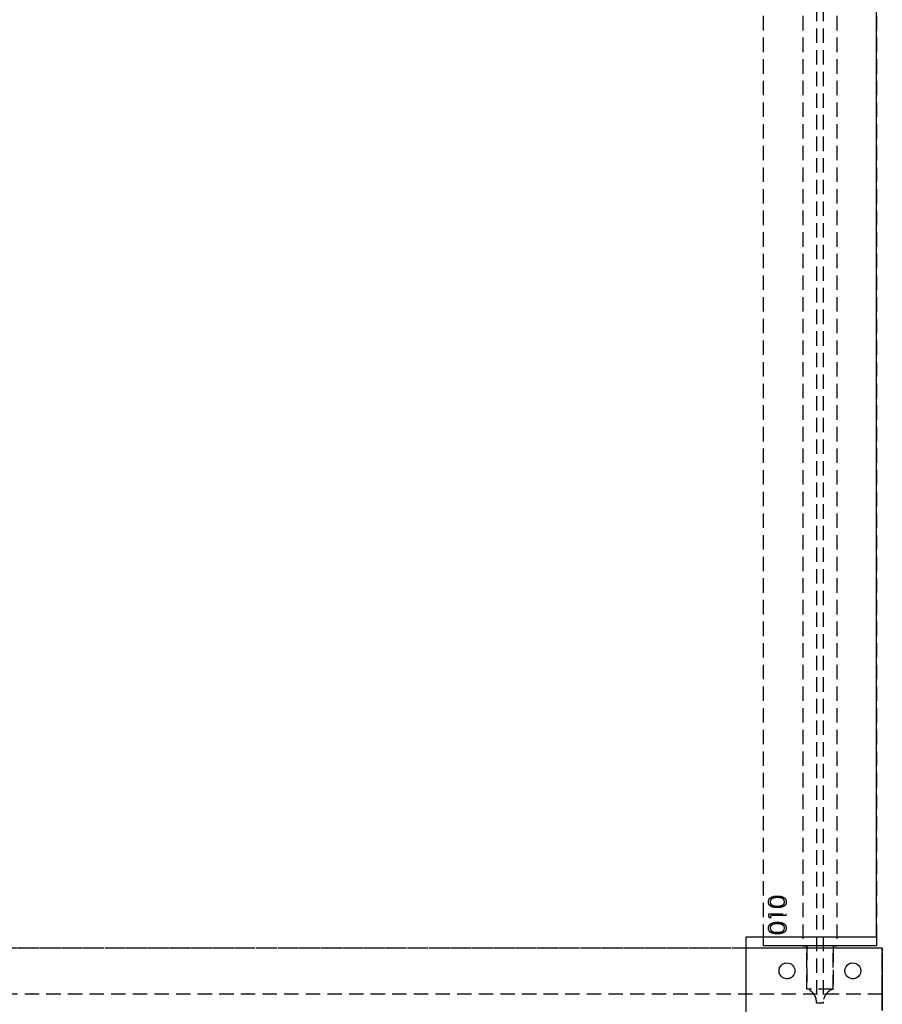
# Model space of a CAD drawing. Header units: millimetres. Extents: x 410 to 11678, y 2765 to 7100.
# Tile 37 of 40: x 6645 to 7405, y 4821 to 5688. Entities that reach past the tile are written whole.
import ezdxf

# ---------------------------------------------------------------- set-up
doc = ezdxf.new("R2010")
doc.units = ezdxf.units.MM
doc.header["$LTSCALE"] = 10
doc.linetypes.add('HIDDEN', pattern=[1.905, 1.27, -0.635])
doc.layers.add('Caillebotis', color=1, linetype='Continuous', lineweight=25)
doc.layers.add('Plancher inferieur', color=7, linetype='Continuous')

msp = doc.modelspace()

# ---------------------------------------------------------------- linework, layer by layer
at = {"layer": 'Caillebotis'}
for p, q in [((7400.02, 4880.44), (7400.02, 6333.44)), ((7285.02, 4880.44), (7400.02, 4880.44)), ((7285.02, 4750.44), (7285.02, 4880.44))]:
    msp.add_line(p, q, dxfattribs=at)
at = {"layer": 'Plancher inferieur', "linetype": 'HIDDEN'}
for p, q in [((7347.02, 6499.61), (7347.02, 4822.76)), ((7353.02, 6499.61), (7353.02, 4822.76)), ((7300.02, 6453.44), (7300.02, 4880.44)), ((7300.02, 6453.44), (7300.02, 4872.44)), ((7335.02, 6453.44), (7335.02, 4872.44)), ((7365.02, 6453.44), (7365.02, 4872.44)), ((7400.02, 6453.44), (7400.02, 4872.44)), ((7305.02, 4900.51), (7320.02, 4900.51)), ((7305.02, 4897.74), (7305.02, 4900.51)), ((7320.02, 4900.51), (7320.02, 4899.17)), ((7306.56, 4896.86), (7305.02, 4897.74)), ((7306.56, 4899.17), (7306.56, 4896.86)), ((7320.02, 4899.17), (7306.56, 4899.17)), ((7405.02, 4870.44), (410.02, 4870.44)), ((7285.02, 4870.44), (5825.02, 4870.44)), ((7335.02, 4872.44), (7300.02, 4872.44)), ((7400.02, 4872.44), (7300.02, 4872.44)), ((7338.45, 4872.44), (7335.02, 4872.44)), ((7335.02, 4872.44), (7338.45, 4872.44)), ((7361.59, 4872.44), (7338.45, 4872.44)), ((7338.45, 4872.44), (7338.45, 4834.26)), ((7338.45, 4834.26), (7338.45, 4870.44)), ((7365.02, 4872.44), (7361.59, 4872.44)), ((7361.59, 4872.44), (7365.02, 4872.44)), ((7361.59, 4834.26), (7361.59, 4872.44)), ((7361.59, 4870.44), (7361.59, 4834.26)), ((7400.02, 4872.44), (7365.02, 4872.44)), ((7405.02, 4829.94), (7405.02, 4870.44)), ((7405.02, 4815.44), (7405.02, 4870.44)), ((7361.59, 4834.26), (7338.45, 4834.26)), ((7405.02, 4829.94), (410.02, 4829.94)), ((7347.02, 4821.94), (7347.02, 4822.76)), ((7353.02, 4821.94), (7347.02, 4821.94)), ((7353.02, 4822.76), (7353.02, 4821.94)), ((7405.02, 4819.94), (7405.02, 4829.94)), ((7405.02, 4829.94), (7405.02, 4819.94))]:
    msp.add_line(p, q, dxfattribs=at)
at = {"layer": 'Plancher inferieur', "linetype": 'Continuous'}
for p, q in [((7300.02, 4880.44), (7300.02, 4872.44)), ((7400.02, 4880.44), (7400.02, 4872.44)), ((7405.02, 4870.44), (7285.02, 4870.44)), ((7400.02, 4872.44), (7300.02, 4872.44)), ((7338.45, 4870.44), (7338.45, 4872.44)), ((7361.59, 4872.44), (7361.59, 4870.44)), ((7405.02, 4870.44), (7405.02, 4815.44))]:
    msp.add_line(p, q, dxfattribs=at)
for centre in [(7321.02, 4850.44), (7379.02, 4850.44)]:
    msp.add_circle(centre, 7, dxfattribs=at)
at = {"layer": 'Plancher inferieur', "linetype": 'HIDDEN'}
for centre in [(7321.02, 4850.44), (7379.02, 4850.44)]:
    msp.add_circle(centre, 7, dxfattribs=at)
for centre, start, end in [((7335.02, 4822.76), 0, 73.40216), ((7365.02, 4822.76), 106.59784, 180)]:
    msp.add_arc(centre, 12, start, end, dxfattribs=at)
for points, knots in [([(7304.63, 4911.1), (7304.64, 4911.22), (7304.64, 4911.46), (7304.69, 4911.81), (7304.75, 4912.15), (7304.84, 4912.49), (7304.96, 4912.81), (7305.11, 4913.13), (7305.27, 4913.44), (7305.47, 4913.74), (7305.7, 4914.03), (7305.95, 4914.3), (7306.22, 4914.55), (7306.53, 4914.79), (7306.86, 4915.02), (7307.21, 4915.23), (7307.6, 4915.42), (7308, 4915.6), (7308.45, 4915.76), (7308.92, 4915.9), (7309.44, 4916.02), (7309.98, 4916.12), (7310.57, 4916.19), (7311.19, 4916.24), (7311.85, 4916.27), (7312.29, 4916.28), (7312.53, 4916.28)], [0, 0, 0, 0, 0.033788, 0.067226, 0.099841, 0.132545, 0.16513, 0.198011, 0.23128, 0.265044, 0.299216, 0.334359, 0.369695, 0.406258, 0.443804, 0.482982, 0.523085, 0.565267, 0.609343, 0.656393, 0.705887, 0.758326, 0.813833, 0.872795, 0.934723, 1, 1, 1, 1]), ([(7304.63, 4911.1), (7304.64, 4911.22), (7304.64, 4911.46), (7304.69, 4911.81), (7304.75, 4912.15), (7304.84, 4912.49), (7304.96, 4912.81), (7305.11, 4913.13), (7305.27, 4913.44), (7305.47, 4913.74), (7305.7, 4914.03), (7305.95, 4914.3), (7306.22, 4914.55), (7306.53, 4914.79), (7306.86, 4915.02), (7307.21, 4915.23), (7307.6, 4915.42), (7308, 4915.6), (7308.45, 4915.76), (7308.92, 4915.9), (7309.44, 4916.02), (7309.98, 4916.12), (7310.57, 4916.19), (7311.19, 4916.24), (7311.85, 4916.27), (7312.29, 4916.28), (7312.53, 4916.28)], [0, 0, 0, 0, 0.033788, 0.067226, 0.099841, 0.132545, 0.16513, 0.198011, 0.23128, 0.265044, 0.299216, 0.334359, 0.369695, 0.406258, 0.443804, 0.482982, 0.523085, 0.565267, 0.609343, 0.656393, 0.705887, 0.758326, 0.813833, 0.872795, 0.934723, 1, 1, 1, 1]), ([(7312.53, 4906.09), (7312.28, 4906.09), (7311.82, 4906.09), (7311.14, 4906.12), (7310.5, 4906.17), (7309.9, 4906.24), (7309.35, 4906.33), (7308.84, 4906.44), (7308.37, 4906.57), (7307.94, 4906.72), (7307.54, 4906.88), (7307.17, 4907.06), (7306.83, 4907.27), (7306.5, 4907.48), (7306.21, 4907.72), (7305.94, 4907.96), (7305.69, 4908.23), (7305.47, 4908.51), (7305.27, 4908.81), (7305.1, 4909.11), (7304.96, 4909.42), (7304.84, 4909.74), (7304.75, 4910.07), (7304.68, 4910.41), (7304.64, 4910.75), (7304.64, 4910.99), (7304.63, 4911.1)], [0, 0, 0, 0, 0.06859, 0.133236, 0.194298, 0.251261, 0.304491, 0.354209, 0.400451, 0.443378, 0.483979, 0.523213, 0.561001, 0.597856, 0.633471, 0.668265, 0.702638, 0.736825, 0.77043, 0.803572, 0.835925, 0.86847, 0.900854, 0.933471, 0.96626, 1, 1, 1, 1]), ([(7312.53, 4906.09), (7312.28, 4906.09), (7311.82, 4906.09), (7311.14, 4906.12), (7310.5, 4906.17), (7309.9, 4906.24), (7309.35, 4906.33), (7308.84, 4906.44), (7308.37, 4906.57), (7307.94, 4906.72), (7307.54, 4906.88), (7307.17, 4907.06), (7306.83, 4907.27), (7306.5, 4907.48), (7306.21, 4907.72), (7305.94, 4907.96), (7305.69, 4908.23), (7305.47, 4908.51), (7305.27, 4908.81), (7305.1, 4909.11), (7304.96, 4909.42), (7304.84, 4909.74), (7304.75, 4910.07), (7304.68, 4910.41), (7304.64, 4910.75), (7304.64, 4910.99), (7304.63, 4911.1)], [0, 0, 0, 0, 0.06859, 0.133236, 0.194298, 0.251261, 0.304491, 0.354209, 0.400451, 0.443378, 0.483979, 0.523213, 0.561001, 0.597856, 0.633471, 0.668265, 0.702638, 0.736825, 0.77043, 0.803572, 0.835925, 0.86847, 0.900854, 0.933471, 0.96626, 1, 1, 1, 1]), ([(7312.52, 4914.94), (7312.34, 4914.93), (7311.99, 4914.93), (7311.47, 4914.91), (7310.98, 4914.87), (7310.51, 4914.81), (7310.07, 4914.74), (7309.65, 4914.66), (7309.26, 4914.55), (7308.9, 4914.44), (7308.55, 4914.3), (7308.24, 4914.16), (7307.94, 4914), (7307.67, 4913.84), (7307.42, 4913.66), (7307.2, 4913.46), (7307, 4913.26), (7306.77, 4912.97), (7306.53, 4912.59), (7306.32, 4912.13), (7306.2, 4911.64), (7306.18, 4911.31), (7306.17, 4911.15)], [0, 0, 0, 0, 0.065674, 0.128473, 0.188155, 0.24508, 0.299416, 0.350785, 0.399899, 0.446624, 0.491202, 0.533319, 0.573791, 0.612461, 0.649528, 0.685459, 0.720284, 0.754012, 0.819093, 0.880506, 0.940318, 1, 1, 1, 1]), ([(7312.52, 4914.94), (7312.34, 4914.93), (7311.99, 4914.93), (7311.47, 4914.91), (7310.98, 4914.87), (7310.51, 4914.81), (7310.07, 4914.74), (7309.65, 4914.66), (7309.26, 4914.55), (7308.9, 4914.44), (7308.55, 4914.3), (7308.24, 4914.16), (7307.94, 4914), (7307.67, 4913.84), (7307.42, 4913.66), (7307.2, 4913.46), (7307, 4913.26), (7306.77, 4912.97), (7306.53, 4912.59), (7306.32, 4912.13), (7306.2, 4911.64), (7306.18, 4911.31), (7306.17, 4911.15)], [0, 0, 0, 0, 0.065674, 0.128473, 0.188155, 0.24508, 0.299416, 0.350785, 0.399899, 0.446624, 0.491202, 0.533319, 0.573791, 0.612461, 0.649528, 0.685459, 0.720284, 0.754012, 0.819093, 0.880506, 0.940318, 1, 1, 1, 1]), ([(7306.17, 4911.15), (7306.18, 4910.98), (7306.2, 4910.65), (7306.32, 4910.16), (7306.53, 4909.69), (7306.77, 4909.32), (7307, 4909.03), (7307.19, 4908.83), (7307.4, 4908.64), (7307.63, 4908.46), (7307.89, 4908.3), (7308.15, 4908.15), (7308.45, 4908.02), (7308.76, 4907.89), (7309.1, 4907.78), (7309.47, 4907.69), (7309.89, 4907.61), (7310.34, 4907.55), (7310.83, 4907.5), (7311.36, 4907.46), (7311.93, 4907.44), (7312.32, 4907.44), (7312.52, 4907.44)], [0, 0, 0, 0, 0.0603773, 0.1208646, 0.1825791, 0.2476255, 0.281336, 0.3151193, 0.3494568, 0.3846056, 0.4210158, 0.4582367, 0.4968943, 0.5373154, 0.5802098, 0.6271671, 0.6784377, 0.7340242, 0.7937784, 0.8577356, 0.9267091, 1, 1, 1, 1]), ([(7306.17, 4911.15), (7306.18, 4910.98), (7306.2, 4910.65), (7306.32, 4910.16), (7306.53, 4909.69), (7306.77, 4909.32), (7307, 4909.03), (7307.19, 4908.83), (7307.4, 4908.64), (7307.63, 4908.46), (7307.89, 4908.3), (7308.15, 4908.15), (7308.45, 4908.02), (7308.76, 4907.89), (7309.1, 4907.78), (7309.47, 4907.69), (7309.89, 4907.61), (7310.34, 4907.55), (7310.83, 4907.5), (7311.36, 4907.46), (7311.93, 4907.44), (7312.32, 4907.44), (7312.52, 4907.44)], [0, 0, 0, 0, 0.0603773, 0.1208646, 0.1825791, 0.2476255, 0.281336, 0.3151193, 0.3494568, 0.3846056, 0.4210158, 0.4582367, 0.4968943, 0.5373154, 0.5802098, 0.6271671, 0.6784377, 0.7340242, 0.7937784, 0.8577356, 0.9267091, 1, 1, 1, 1]), ([(7316.29, 4914.37), (7316.16, 4914.41), (7315.88, 4914.5), (7315.46, 4914.62), (7315.02, 4914.72), (7314.56, 4914.8), (7314.08, 4914.86), (7313.58, 4914.9), (7313.05, 4914.93), (7312.7, 4914.93), (7312.52, 4914.94)], [0, 0, 0, 0, 0.110588, 0.224542, 0.342503, 0.464324, 0.590756, 0.722227, 0.858843, 1, 1, 1, 1]), ([(7316.29, 4914.37), (7316.16, 4914.41), (7315.88, 4914.5), (7315.46, 4914.62), (7315.02, 4914.72), (7314.56, 4914.8), (7314.08, 4914.86), (7313.58, 4914.9), (7313.05, 4914.93), (7312.7, 4914.93), (7312.52, 4914.94)], [0, 0, 0, 0, 0.110588, 0.224542, 0.342503, 0.464324, 0.590756, 0.722227, 0.858843, 1, 1, 1, 1]), ([(7312.52, 4907.44), (7312.72, 4907.44), (7313.11, 4907.44), (7313.67, 4907.46), (7314.2, 4907.5), (7314.69, 4907.54), (7315.14, 4907.61), (7315.55, 4907.69), (7315.93, 4907.78), (7316.27, 4907.89), (7316.58, 4908.01), (7316.87, 4908.15), (7317.14, 4908.3), (7317.4, 4908.46), (7317.63, 4908.64), (7317.84, 4908.83), (7318.03, 4909.03), (7318.27, 4909.32), (7318.5, 4909.69), (7318.71, 4910.17), (7318.84, 4910.65), (7318.86, 4910.98), (7318.87, 4911.15)], [0, 0, 0, 0, 0.072955, 0.141591, 0.205573, 0.265315, 0.320613, 0.371477, 0.418453, 0.461364, 0.501801, 0.540474, 0.577852, 0.614276, 0.64966, 0.684283, 0.718344, 0.752068, 0.817643, 0.879716, 0.939962, 1, 1, 1, 1]), ([(7312.52, 4907.44), (7312.72, 4907.44), (7313.11, 4907.44), (7313.67, 4907.46), (7314.2, 4907.5), (7314.69, 4907.54), (7315.14, 4907.61), (7315.55, 4907.69), (7315.93, 4907.78), (7316.27, 4907.89), (7316.58, 4908.01), (7316.87, 4908.15), (7317.14, 4908.3), (7317.4, 4908.46), (7317.63, 4908.64), (7317.84, 4908.83), (7318.03, 4909.03), (7318.27, 4909.32), (7318.5, 4909.69), (7318.71, 4910.17), (7318.84, 4910.65), (7318.86, 4910.98), (7318.87, 4911.15)], [0, 0, 0, 0, 0.072955, 0.141591, 0.205573, 0.265315, 0.320613, 0.371477, 0.418453, 0.461364, 0.501801, 0.540474, 0.577852, 0.614276, 0.64966, 0.684283, 0.718344, 0.752068, 0.817643, 0.879716, 0.939962, 1, 1, 1, 1]), ([(7312.53, 4916.28), (7312.75, 4916.28), (7313.2, 4916.27), (7313.86, 4916.25), (7314.47, 4916.19), (7315.05, 4916.12), (7315.6, 4916.02), (7316.11, 4915.91), (7316.58, 4915.77), (7317.02, 4915.61), (7317.43, 4915.43), (7317.81, 4915.24), (7318.16, 4915.03), (7318.49, 4914.81), (7318.8, 4914.57), (7319.07, 4914.31), (7319.33, 4914.04), (7319.55, 4913.75), (7319.76, 4913.45), (7319.93, 4913.14), (7320.07, 4912.82), (7320.19, 4912.49), (7320.29, 4912.16), (7320.35, 4911.81), (7320.4, 4911.46), (7320.4, 4911.22), (7320.4, 4911.1)], [0, 0, 0, 0, 0.065069, 0.127067, 0.185532, 0.240785, 0.293004, 0.342556, 0.388955, 0.432815, 0.474671, 0.514821, 0.553655, 0.591479, 0.627861, 0.663639, 0.698823, 0.733433, 0.76763, 0.801074, 0.83425, 0.86697, 0.899712, 0.932696, 0.966173, 1, 1, 1, 1]), ([(7312.53, 4916.28), (7312.75, 4916.28), (7313.2, 4916.27), (7313.86, 4916.25), (7314.47, 4916.19), (7315.05, 4916.12), (7315.6, 4916.02), (7316.11, 4915.91), (7316.58, 4915.77), (7317.02, 4915.61), (7317.43, 4915.43), (7317.81, 4915.24), (7318.16, 4915.03), (7318.49, 4914.81), (7318.8, 4914.57), (7319.07, 4914.31), (7319.33, 4914.04), (7319.55, 4913.75), (7319.76, 4913.45), (7319.93, 4913.14), (7320.07, 4912.82), (7320.19, 4912.49), (7320.29, 4912.16), (7320.35, 4911.81), (7320.4, 4911.46), (7320.4, 4911.22), (7320.4, 4911.1)], [0, 0, 0, 0, 0.065069, 0.127067, 0.185532, 0.240785, 0.293004, 0.342556, 0.388955, 0.432815, 0.474671, 0.514821, 0.553655, 0.591479, 0.627861, 0.663639, 0.698823, 0.733433, 0.76763, 0.801074, 0.83425, 0.86697, 0.899712, 0.932696, 0.966173, 1, 1, 1, 1]), ([(7320.4, 4911.1), (7320.4, 4910.99), (7320.4, 4910.75), (7320.36, 4910.41), (7320.29, 4910.07), (7320.2, 4909.74), (7320.09, 4909.42), (7319.94, 4909.12), (7319.77, 4908.81), (7319.58, 4908.52), (7319.36, 4908.24), (7319.12, 4907.98), (7318.84, 4907.73), (7318.55, 4907.5), (7318.22, 4907.28), (7317.88, 4907.08), (7317.5, 4906.89), (7317.1, 4906.72), (7316.67, 4906.57), (7316.2, 4906.44), (7315.69, 4906.34), (7315.13, 4906.25), (7314.54, 4906.17), (7313.9, 4906.12), (7313.23, 4906.09), (7312.76, 4906.09), (7312.53, 4906.09)], [0, 0, 0, 0, 0.033789, 0.066625, 0.099289, 0.131367, 0.163592, 0.196113, 0.228912, 0.26217, 0.296004, 0.330232, 0.365076, 0.400968, 0.437877, 0.475966, 0.51564, 0.556675, 0.600028, 0.64669, 0.696419, 0.749772, 0.80685, 0.86743, 0.931884, 1, 1, 1, 1]), ([(7320.4, 4911.1), (7320.4, 4910.99), (7320.4, 4910.75), (7320.36, 4910.41), (7320.29, 4910.07), (7320.2, 4909.74), (7320.09, 4909.42), (7319.94, 4909.12), (7319.77, 4908.81), (7319.58, 4908.52), (7319.36, 4908.24), (7319.12, 4907.98), (7318.84, 4907.73), (7318.55, 4907.5), (7318.22, 4907.28), (7317.88, 4907.08), (7317.5, 4906.89), (7317.1, 4906.72), (7316.67, 4906.57), (7316.2, 4906.44), (7315.69, 4906.34), (7315.13, 4906.25), (7314.54, 4906.17), (7313.9, 4906.12), (7313.23, 4906.09), (7312.76, 4906.09), (7312.53, 4906.09)], [0, 0, 0, 0, 0.033789, 0.066625, 0.099289, 0.131367, 0.163592, 0.196113, 0.228912, 0.26217, 0.296004, 0.330232, 0.365076, 0.400968, 0.437877, 0.475966, 0.51564, 0.556675, 0.600028, 0.64669, 0.696419, 0.749772, 0.80685, 0.86743, 0.931884, 1, 1, 1, 1]), ([(7318.87, 4911.15), (7318.86, 4911.32), (7318.84, 4911.65), (7318.72, 4912.13), (7318.51, 4912.6), (7318.28, 4912.97), (7318.05, 4913.25), (7317.86, 4913.45), (7317.65, 4913.64), (7317.42, 4913.81), (7317.17, 4913.97), (7316.89, 4914.12), (7316.6, 4914.25), (7316.39, 4914.33), (7316.29, 4914.37)], [0, 0, 0, 0, 0.112802, 0.225203, 0.339663, 0.459731, 0.521784, 0.583969, 0.64821, 0.71391, 0.781027, 0.851466, 0.924059, 1, 1, 1, 1]), ([(7318.87, 4911.15), (7318.86, 4911.32), (7318.84, 4911.65), (7318.72, 4912.13), (7318.51, 4912.6), (7318.28, 4912.97), (7318.05, 4913.25), (7317.86, 4913.45), (7317.65, 4913.64), (7317.42, 4913.81), (7317.17, 4913.97), (7316.89, 4914.12), (7316.6, 4914.25), (7316.39, 4914.33), (7316.29, 4914.37)], [0, 0, 0, 0, 0.112802, 0.225203, 0.339663, 0.459731, 0.521784, 0.583969, 0.64821, 0.71391, 0.781027, 0.851466, 0.924059, 1, 1, 1, 1]), ([(7304.63, 4888.03), (7304.64, 4888.15), (7304.64, 4888.38), (7304.69, 4888.73), (7304.75, 4889.08), (7304.84, 4889.41), (7304.96, 4889.74), (7305.11, 4890.05), (7305.27, 4890.36), (7305.47, 4890.66), (7305.7, 4890.95), (7305.95, 4891.22), (7306.22, 4891.48), (7306.53, 4891.72), (7306.86, 4891.94), (7307.21, 4892.15), (7307.6, 4892.35), (7308, 4892.53), (7308.45, 4892.69), (7308.92, 4892.83), (7309.44, 4892.94), (7309.98, 4893.04), (7310.57, 4893.11), (7311.19, 4893.17), (7311.85, 4893.2), (7312.29, 4893.2), (7312.53, 4893.2)], [0, 0, 0, 0, 0.033788, 0.067226, 0.099841, 0.132545, 0.16513, 0.198011, 0.23128, 0.265044, 0.299216, 0.334359, 0.369695, 0.406258, 0.443804, 0.482982, 0.523085, 0.565267, 0.609343, 0.656393, 0.705887, 0.758326, 0.813833, 0.872795, 0.934723, 1, 1, 1, 1]), ([(7304.63, 4888.03), (7304.64, 4888.15), (7304.64, 4888.38), (7304.69, 4888.73), (7304.75, 4889.08), (7304.84, 4889.41), (7304.96, 4889.74), (7305.11, 4890.05), (7305.27, 4890.36), (7305.47, 4890.66), (7305.7, 4890.95), (7305.95, 4891.22), (7306.22, 4891.48), (7306.53, 4891.72), (7306.86, 4891.94), (7307.21, 4892.15), (7307.6, 4892.35), (7308, 4892.53), (7308.45, 4892.69), (7308.92, 4892.83), (7309.44, 4892.94), (7309.98, 4893.04), (7310.57, 4893.11), (7311.19, 4893.17), (7311.85, 4893.2), (7312.29, 4893.2), (7312.53, 4893.2)], [0, 0, 0, 0, 0.033788, 0.067226, 0.099841, 0.132545, 0.16513, 0.198011, 0.23128, 0.265044, 0.299216, 0.334359, 0.369695, 0.406258, 0.443804, 0.482982, 0.523085, 0.565267, 0.609343, 0.656393, 0.705887, 0.758326, 0.813833, 0.872795, 0.934723, 1, 1, 1, 1]), ([(7312.52, 4891.86), (7312.34, 4891.86), (7311.99, 4891.85), (7311.47, 4891.83), (7310.98, 4891.79), (7310.51, 4891.74), (7310.07, 4891.66), (7309.65, 4891.58), (7309.26, 4891.47), (7308.9, 4891.36), (7308.55, 4891.23), (7308.24, 4891.08), (7307.94, 4890.93), (7307.67, 4890.76), (7307.42, 4890.58), (7307.2, 4890.38), (7307, 4890.18), (7306.77, 4889.89), (7306.53, 4889.52), (7306.32, 4889.05), (7306.2, 4888.56), (7306.18, 4888.24), (7306.17, 4888.07)], [0, 0, 0, 0, 0.065674, 0.128473, 0.188155, 0.24508, 0.299416, 0.350785, 0.399899, 0.446624, 0.491202, 0.533319, 0.573791, 0.612461, 0.649528, 0.685459, 0.720284, 0.754012, 0.819093, 0.880506, 0.940318, 1, 1, 1, 1]), ([(7312.52, 4891.86), (7312.34, 4891.86), (7311.99, 4891.85), (7311.47, 4891.83), (7310.98, 4891.79), (7310.51, 4891.74), (7310.07, 4891.66), (7309.65, 4891.58), (7309.26, 4891.47), (7308.9, 4891.36), (7308.55, 4891.23), (7308.24, 4891.08), (7307.94, 4890.93), (7307.67, 4890.76), (7307.42, 4890.58), (7307.2, 4890.38), (7307, 4890.18), (7306.77, 4889.89), (7306.53, 4889.52), (7306.32, 4889.05), (7306.2, 4888.56), (7306.18, 4888.24), (7306.17, 4888.07)], [0, 0, 0, 0, 0.065674, 0.128473, 0.188155, 0.24508, 0.299416, 0.350785, 0.399899, 0.446624, 0.491202, 0.533319, 0.573791, 0.612461, 0.649528, 0.685459, 0.720284, 0.754012, 0.819093, 0.880506, 0.940318, 1, 1, 1, 1]), ([(7316.29, 4891.29), (7316.16, 4891.34), (7315.88, 4891.43), (7315.46, 4891.55), (7315.02, 4891.64), (7314.56, 4891.72), (7314.08, 4891.78), (7313.58, 4891.83), (7313.05, 4891.85), (7312.7, 4891.86), (7312.52, 4891.86)], [0, 0, 0, 0, 0.110588, 0.224542, 0.342503, 0.464324, 0.590756, 0.722227, 0.858843, 1, 1, 1, 1]), ([(7316.29, 4891.29), (7316.16, 4891.34), (7315.88, 4891.43), (7315.46, 4891.55), (7315.02, 4891.64), (7314.56, 4891.72), (7314.08, 4891.78), (7313.58, 4891.83), (7313.05, 4891.85), (7312.7, 4891.86), (7312.52, 4891.86)], [0, 0, 0, 0, 0.110588, 0.224542, 0.342503, 0.464324, 0.590756, 0.722227, 0.858843, 1, 1, 1, 1]), ([(7312.53, 4893.2), (7312.75, 4893.2), (7313.2, 4893.2), (7313.86, 4893.17), (7314.47, 4893.11), (7315.05, 4893.04), (7315.6, 4892.95), (7316.11, 4892.83), (7316.58, 4892.7), (7317.02, 4892.54), (7317.43, 4892.36), (7317.81, 4892.16), (7318.16, 4891.96), (7318.49, 4891.73), (7318.8, 4891.49), (7319.07, 4891.23), (7319.33, 4890.96), (7319.55, 4890.67), (7319.76, 4890.37), (7319.93, 4890.06), (7320.07, 4889.74), (7320.19, 4889.41), (7320.29, 4889.08), (7320.35, 4888.74), (7320.4, 4888.38), (7320.4, 4888.15), (7320.4, 4888.03)], [0, 0, 0, 0, 0.065069, 0.127067, 0.185532, 0.240785, 0.293004, 0.342556, 0.388955, 0.432815, 0.474671, 0.514821, 0.553655, 0.591479, 0.627861, 0.663639, 0.698823, 0.733433, 0.76763, 0.801074, 0.83425, 0.86697, 0.899712, 0.932696, 0.966173, 1, 1, 1, 1]), ([(7312.53, 4893.2), (7312.75, 4893.2), (7313.2, 4893.2), (7313.86, 4893.17), (7314.47, 4893.11), (7315.05, 4893.04), (7315.6, 4892.95), (7316.11, 4892.83), (7316.58, 4892.7), (7317.02, 4892.54), (7317.43, 4892.36), (7317.81, 4892.16), (7318.16, 4891.96), (7318.49, 4891.73), (7318.8, 4891.49), (7319.07, 4891.23), (7319.33, 4890.96), (7319.55, 4890.67), (7319.76, 4890.37), (7319.93, 4890.06), (7320.07, 4889.74), (7320.19, 4889.41), (7320.29, 4889.08), (7320.35, 4888.74), (7320.4, 4888.38), (7320.4, 4888.15), (7320.4, 4888.03)], [0, 0, 0, 0, 0.065069, 0.127067, 0.185532, 0.240785, 0.293004, 0.342556, 0.388955, 0.432815, 0.474671, 0.514821, 0.553655, 0.591479, 0.627861, 0.663639, 0.698823, 0.733433, 0.76763, 0.801074, 0.83425, 0.86697, 0.899712, 0.932696, 0.966173, 1, 1, 1, 1]), ([(7318.87, 4888.07), (7318.86, 4888.24), (7318.84, 4888.57), (7318.72, 4889.06), (7318.51, 4889.53), (7318.28, 4889.89), (7318.05, 4890.18), (7317.86, 4890.38), (7317.65, 4890.56), (7317.42, 4890.74), (7317.17, 4890.9), (7316.89, 4891.04), (7316.6, 4891.18), (7316.39, 4891.25), (7316.29, 4891.29)], [0, 0, 0, 0, 0.112802, 0.225203, 0.339663, 0.459731, 0.521784, 0.583969, 0.64821, 0.71391, 0.781027, 0.851466, 0.924059, 1, 1, 1, 1]), ([(7318.87, 4888.07), (7318.86, 4888.24), (7318.84, 4888.57), (7318.72, 4889.06), (7318.51, 4889.53), (7318.28, 4889.89), (7318.05, 4890.18), (7317.86, 4890.38), (7317.65, 4890.56), (7317.42, 4890.74), (7317.17, 4890.9), (7316.89, 4891.04), (7316.6, 4891.18), (7316.39, 4891.25), (7316.29, 4891.29)], [0, 0, 0, 0, 0.112802, 0.225203, 0.339663, 0.459731, 0.521784, 0.583969, 0.64821, 0.71391, 0.781027, 0.851466, 0.924059, 1, 1, 1, 1]), ([(7312.53, 4883.01), (7312.28, 4883.01), (7311.82, 4883.02), (7311.14, 4883.05), (7310.5, 4883.1), (7309.9, 4883.17), (7309.35, 4883.25), (7308.84, 4883.36), (7308.37, 4883.49), (7307.94, 4883.64), (7307.54, 4883.81), (7307.17, 4883.99), (7306.83, 4884.19), (7306.5, 4884.41), (7306.21, 4884.64), (7305.94, 4884.89), (7305.69, 4885.15), (7305.47, 4885.43), (7305.27, 4885.73), (7305.1, 4886.03), (7304.96, 4886.34), (7304.84, 4886.66), (7304.75, 4886.99), (7304.68, 4887.33), (7304.64, 4887.68), (7304.64, 4887.91), (7304.63, 4888.03)], [0, 0, 0, 0, 0.06859, 0.133236, 0.194298, 0.251261, 0.304491, 0.354209, 0.400451, 0.443378, 0.483979, 0.523213, 0.561001, 0.597856, 0.633471, 0.668265, 0.702638, 0.736825, 0.77043, 0.803572, 0.835925, 0.86847, 0.900854, 0.933471, 0.96626, 1, 1, 1, 1]), ([(7312.53, 4883.01), (7312.28, 4883.01), (7311.82, 4883.02), (7311.14, 4883.05), (7310.5, 4883.1), (7309.9, 4883.17), (7309.35, 4883.25), (7308.84, 4883.36), (7308.37, 4883.49), (7307.94, 4883.64), (7307.54, 4883.81), (7307.17, 4883.99), (7306.83, 4884.19), (7306.5, 4884.41), (7306.21, 4884.64), (7305.94, 4884.89), (7305.69, 4885.15), (7305.47, 4885.43), (7305.27, 4885.73), (7305.1, 4886.03), (7304.96, 4886.34), (7304.84, 4886.66), (7304.75, 4886.99), (7304.68, 4887.33), (7304.64, 4887.68), (7304.64, 4887.91), (7304.63, 4888.03)], [0, 0, 0, 0, 0.06859, 0.133236, 0.194298, 0.251261, 0.304491, 0.354209, 0.400451, 0.443378, 0.483979, 0.523213, 0.561001, 0.597856, 0.633471, 0.668265, 0.702638, 0.736825, 0.77043, 0.803572, 0.835925, 0.86847, 0.900854, 0.933471, 0.96626, 1, 1, 1, 1]), ([(7306.17, 4888.07), (7306.18, 4887.91), (7306.2, 4887.57), (7306.32, 4887.08), (7306.53, 4886.61), (7306.77, 4886.24), (7307, 4885.95), (7307.19, 4885.75), (7307.4, 4885.56), (7307.63, 4885.39), (7307.89, 4885.23), (7308.15, 4885.07), (7308.45, 4884.94), (7308.76, 4884.82), (7309.1, 4884.71), (7309.47, 4884.61), (7309.89, 4884.53), (7310.34, 4884.47), (7310.83, 4884.42), (7311.36, 4884.39), (7311.93, 4884.36), (7312.32, 4884.36), (7312.52, 4884.36)], [0, 0, 0, 0, 0.0603773, 0.1208646, 0.1825791, 0.2476255, 0.281336, 0.3151193, 0.3494568, 0.3846056, 0.4210158, 0.4582367, 0.4968943, 0.5373154, 0.5802098, 0.6271671, 0.6784377, 0.7340242, 0.7937784, 0.8577356, 0.9267091, 1, 1, 1, 1]), ([(7306.17, 4888.07), (7306.18, 4887.91), (7306.2, 4887.57), (7306.32, 4887.08), (7306.53, 4886.61), (7306.77, 4886.24), (7307, 4885.95), (7307.19, 4885.75), (7307.4, 4885.56), (7307.63, 4885.39), (7307.89, 4885.23), (7308.15, 4885.07), (7308.45, 4884.94), (7308.76, 4884.82), (7309.1, 4884.71), (7309.47, 4884.61), (7309.89, 4884.53), (7310.34, 4884.47), (7310.83, 4884.42), (7311.36, 4884.39), (7311.93, 4884.36), (7312.32, 4884.36), (7312.52, 4884.36)], [0, 0, 0, 0, 0.0603773, 0.1208646, 0.1825791, 0.2476255, 0.281336, 0.3151193, 0.3494568, 0.3846056, 0.4210158, 0.4582367, 0.4968943, 0.5373154, 0.5802098, 0.6271671, 0.6784377, 0.7340242, 0.7937784, 0.8577356, 0.9267091, 1, 1, 1, 1]), ([(7312.52, 4884.36), (7312.72, 4884.36), (7313.11, 4884.36), (7313.67, 4884.39), (7314.2, 4884.42), (7314.69, 4884.47), (7315.14, 4884.53), (7315.55, 4884.61), (7315.93, 4884.7), (7316.27, 4884.81), (7316.58, 4884.94), (7316.87, 4885.07), (7317.14, 4885.22), (7317.4, 4885.38), (7317.63, 4885.56), (7317.84, 4885.75), (7318.03, 4885.95), (7318.27, 4886.24), (7318.5, 4886.62), (7318.71, 4887.09), (7318.84, 4887.58), (7318.86, 4887.91), (7318.87, 4888.07)], [0, 0, 0, 0, 0.072955, 0.141591, 0.205573, 0.265315, 0.320613, 0.371477, 0.418453, 0.461364, 0.501801, 0.540474, 0.577852, 0.614276, 0.64966, 0.684283, 0.718344, 0.752068, 0.817643, 0.879716, 0.939962, 1, 1, 1, 1]), ([(7312.52, 4884.36), (7312.72, 4884.36), (7313.11, 4884.36), (7313.67, 4884.39), (7314.2, 4884.42), (7314.69, 4884.47), (7315.14, 4884.53), (7315.55, 4884.61), (7315.93, 4884.7), (7316.27, 4884.81), (7316.58, 4884.94), (7316.87, 4885.07), (7317.14, 4885.22), (7317.4, 4885.38), (7317.63, 4885.56), (7317.84, 4885.75), (7318.03, 4885.95), (7318.27, 4886.24), (7318.5, 4886.62), (7318.71, 4887.09), (7318.84, 4887.58), (7318.86, 4887.91), (7318.87, 4888.07)], [0, 0, 0, 0, 0.072955, 0.141591, 0.205573, 0.265315, 0.320613, 0.371477, 0.418453, 0.461364, 0.501801, 0.540474, 0.577852, 0.614276, 0.64966, 0.684283, 0.718344, 0.752068, 0.817643, 0.879716, 0.939962, 1, 1, 1, 1]), ([(7320.4, 4888.03), (7320.4, 4887.91), (7320.4, 4887.68), (7320.36, 4887.33), (7320.29, 4886.99), (7320.2, 4886.67), (7320.09, 4886.35), (7319.94, 4886.04), (7319.77, 4885.74), (7319.58, 4885.44), (7319.36, 4885.17), (7319.12, 4884.9), (7318.84, 4884.65), (7318.55, 4884.42), (7318.22, 4884.21), (7317.88, 4884), (7317.5, 4883.82), (7317.1, 4883.65), (7316.67, 4883.5), (7316.2, 4883.36), (7315.69, 4883.26), (7315.13, 4883.17), (7314.54, 4883.1), (7313.9, 4883.05), (7313.23, 4883.02), (7312.76, 4883.01), (7312.53, 4883.01)], [0, 0, 0, 0, 0.033789, 0.066625, 0.099289, 0.131367, 0.163592, 0.196113, 0.228912, 0.26217, 0.296004, 0.330232, 0.365076, 0.400968, 0.437877, 0.475966, 0.51564, 0.556675, 0.600028, 0.64669, 0.696419, 0.749772, 0.80685, 0.86743, 0.931884, 1, 1, 1, 1]), ([(7320.4, 4888.03), (7320.4, 4887.91), (7320.4, 4887.68), (7320.36, 4887.33), (7320.29, 4886.99), (7320.2, 4886.67), (7320.09, 4886.35), (7319.94, 4886.04), (7319.77, 4885.74), (7319.58, 4885.44), (7319.36, 4885.17), (7319.12, 4884.9), (7318.84, 4884.65), (7318.55, 4884.42), (7318.22, 4884.21), (7317.88, 4884), (7317.5, 4883.82), (7317.1, 4883.65), (7316.67, 4883.5), (7316.2, 4883.36), (7315.69, 4883.26), (7315.13, 4883.17), (7314.54, 4883.1), (7313.9, 4883.05), (7313.23, 4883.02), (7312.76, 4883.01), (7312.53, 4883.01)], [0, 0, 0, 0, 0.033789, 0.066625, 0.099289, 0.131367, 0.163592, 0.196113, 0.228912, 0.26217, 0.296004, 0.330232, 0.365076, 0.400968, 0.437877, 0.475966, 0.51564, 0.556675, 0.600028, 0.64669, 0.696419, 0.749772, 0.80685, 0.86743, 0.931884, 1, 1, 1, 1])]:
    msp.add_open_spline(points, degree=3, knots=knots, dxfattribs=at)

doc.saveas('drawing.dxf')
